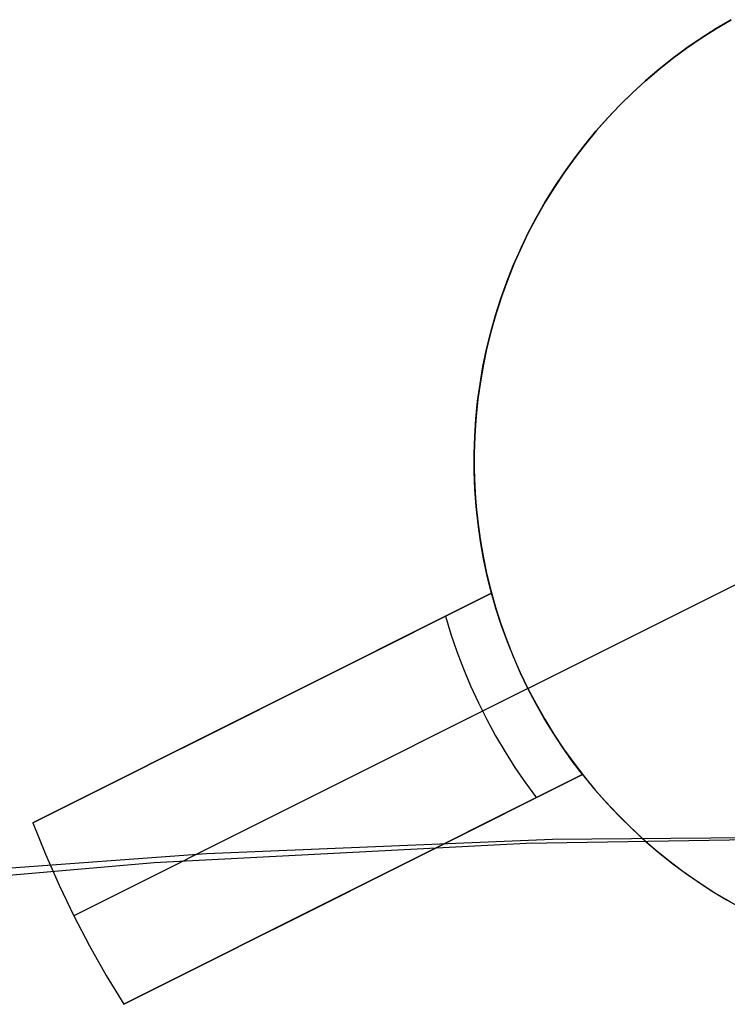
# Model space of a CAD drawing. Header units: millimetres. Extents: x 10802 to 11966, y -167 to 850.
# Tile 136 of 182: x 11378.24 to 11381.72, y 535.17 to 540.02. Entities that reach past the tile are written whole.
import ezdxf

# ---------------------------------------------------------------- set-up
doc = ezdxf.new("R2010")
doc.units = ezdxf.units.MM
doc.layers.add('1', color=7, linetype='Continuous')
doc.layers.add('color', color=7, linetype='Continuous')

msp = doc.modelspace()

# ---------------------------------------------------------------- linework, layer by layer
at = {"layer": '1', "color": 250, "true_color": 0x111111}
for p, q in [((11380.8649, 535.9847, 61.1), (11379.1614, 535.9147, 61.1)), ((11380.7352, 535.9661, 61.1), (11382.5698, 535.9978, 61.1)), ((11382.5698, 535.9978, 61.1), (11380.8649, 535.9847, 61.1)), ((11378.9028, 535.8711, 61.1), (11380.7352, 535.9661, 61.1)), ((11379.1614, 535.9147, 61.1), (11377.4611, 535.7881, 61.1)), ((11377.0748, 535.7129, 61.1), (11378.9028, 535.8711, 61.1))]:
    msp.add_line(p, q, dxfattribs=at)
at = {"layer": 'color', "color": 254, "true_color": 0xcad1ee}
for p, q in [((11381.6691, 539.9784, 19.1621), (11381.7437, 540.0225, 19.1621)), ((11381.7437, 540.0225, 14.9121), (11381.6691, 539.9784, 14.9121)), ((11381.7442, 540.0228, 10.6621), (11381.6699, 539.9789, 10.6621)), ((11381.5961, 539.9317, 19.1621), (11381.6691, 539.9784, 19.1621)), ((11381.6691, 539.9784, 14.9121), (11381.5961, 539.9317, 14.9121)), ((11381.6699, 539.9789, 10.6621), (11381.5971, 539.9325, 10.6621)), ((11381.5247, 539.8826, 19.1621), (11381.5961, 539.9317, 19.1621)), ((11381.5961, 539.9317, 14.9121), (11381.5247, 539.8826, 14.9121)), ((11381.5971, 539.9325, 10.6621), (11381.526, 539.8835, 10.6621)), ((11381.4551, 539.831, 19.1621), (11381.5247, 539.8826, 19.1621)), ((11381.5247, 539.8826, 14.9121), (11381.4551, 539.831, 14.9121)), ((11381.526, 539.8835, 10.6621), (11381.4567, 539.8322, 10.6621)), ((11381.3873, 539.777, 19.1621), (11381.4551, 539.831, 19.1621)), ((11381.4551, 539.831, 14.9121), (11381.3873, 539.777, 14.9121)), ((11381.4567, 539.8322, 10.6621), (11381.3891, 539.7785, 10.6621)), ((11381.3214, 539.7207, 19.1621), (11381.3873, 539.777, 19.1621)), ((11381.3873, 539.777, 14.9121), (11381.3214, 539.7207, 14.9121)), ((11381.3891, 539.7785, 10.6621), (11381.3234, 539.7225, 10.6621)), ((11381.2575, 539.6621, 19.1621), (11381.3214, 539.7207, 19.1621)), ((11381.3214, 539.7207, 14.9121), (11381.2575, 539.6621, 14.9121)), ((11381.3234, 539.7225, 10.6621), (11381.2598, 539.6642, 10.6621)), ((11381.1957, 539.6013, 19.1621), (11381.2575, 539.6621, 19.1621)), ((11381.2575, 539.6621, 14.9121), (11381.1957, 539.6013, 14.9121)), ((11381.2598, 539.6642, 10.6621), (11381.1981, 539.6038, 10.6621)), ((11381.136, 539.5385, 19.1621), (11381.1957, 539.6013, 19.1621)), ((11381.1957, 539.6013, 14.9121), (11381.136, 539.5385, 14.9121)), ((11381.1981, 539.6038, 10.6621), (11381.1386, 539.5413, 10.6621)), ((11381.0785, 539.4736, 19.1621), (11381.136, 539.5385, 19.1621)), ((11381.136, 539.5385, 14.9121), (11381.0785, 539.4736, 14.9121)), ((11381.1386, 539.5413, 10.6621), (11381.0813, 539.4768, 10.6621)), ((11381.0234, 539.4068, 19.1621), (11381.0785, 539.4736, 19.1621)), ((11381.0785, 539.4736, 14.9121), (11381.0234, 539.4068, 14.9121)), ((11381.0813, 539.4768, 10.6621), (11381.0262, 539.4104, 10.6621)), ((11380.9705, 539.3381, 19.1621), (11381.0234, 539.4068, 19.1621)), ((11381.0234, 539.4068, 14.9121), (11380.9705, 539.3381, 14.9121)), ((11381.0262, 539.4104, 10.6621), (11380.9735, 539.342, 10.6621)), ((11380.9201, 539.2676, 19.1621), (11380.9705, 539.3381, 19.1621)), ((11380.9705, 539.3381, 14.9121), (11380.9201, 539.2676, 14.9121)), ((11380.9735, 539.342, 10.6621), (11380.9231, 539.2719, 10.6621)), ((11380.8722, 539.1954, 19.1621), (11380.9201, 539.2676, 19.1621)), ((11380.9201, 539.2676, 14.9121), (11380.8722, 539.1954, 14.9121)), ((11380.9231, 539.2719, 10.6621), (11380.8752, 539.2002, 10.6621)), ((11380.8268, 539.1216, 19.1621), (11380.8722, 539.1954, 19.1621)), ((11380.8722, 539.1954, 14.9121), (11380.8268, 539.1216, 14.9121)), ((11380.8752, 539.2002, 10.6621), (11380.8298, 539.1268, 10.6621)), ((11380.7839, 539.0462, 19.1621), (11380.8268, 539.1216, 19.1621)), ((11380.8268, 539.1216, 14.9121), (11380.7839, 539.0462, 14.9121)), ((11380.8298, 539.1268, 10.6621), (11380.787, 539.0518, 10.6621)), ((11380.7437, 538.9694, 19.1621), (11380.7839, 539.0462, 19.1621)), ((11380.7839, 539.0462, 14.9121), (11380.7437, 538.9694, 14.9121)), ((11380.787, 539.0518, 10.6621), (11380.7468, 538.9755, 10.6621)), ((11380.7062, 538.8913, 19.1621), (11380.7437, 538.9694, 19.1621)), ((11380.7437, 538.9694, 14.9121), (11380.7062, 538.8913, 14.9121)), ((11380.7468, 538.9755, 10.6621), (11380.7092, 538.8978, 10.6621)), ((11380.6715, 538.8119, 19.1621), (11380.7062, 538.8913, 19.1621)), ((11380.7062, 538.8913, 14.9121), (11380.6715, 538.8119, 14.9121)), ((11380.7092, 538.8978, 10.6621), (11380.6744, 538.8188, 10.6621)), ((11380.6395, 538.7314, 19.1621), (11380.6715, 538.8119, 19.1621)), ((11380.6715, 538.8119, 14.9121), (11380.6395, 538.7314, 14.9121)), ((11380.6744, 538.8188, 10.6621), (11380.6423, 538.7387, 10.6621)), ((11380.6103, 538.6498, 19.1621), (11380.6395, 538.7314, 19.1621)), ((11380.6395, 538.7314, 14.9121), (11380.6103, 538.6498, 14.9121)), ((11380.6423, 538.7387, 10.6621), (11380.6129, 538.6575, 10.6621)), ((11380.5839, 538.5672, 19.1621), (11380.6103, 538.6498, 19.1621)), ((11380.6103, 538.6498, 14.9121), (11380.5839, 538.5672, 14.9121)), ((11380.6129, 538.6575, 10.6621), (11380.5864, 538.5754, 10.6621)), ((11380.5605, 538.4838, 19.1621), (11380.5839, 538.5672, 19.1621)), ((11380.5839, 538.5672, 14.9121), (11380.5605, 538.4838, 14.9121)), ((11380.5864, 538.5754, 10.6621), (11380.5628, 538.4924, 10.6621)), ((11380.5399, 538.3996, 19.1621), (11380.5605, 538.4838, 19.1621)), ((11380.5605, 538.4838, 14.9121), (11380.5399, 538.3996, 14.9121)), ((11380.5628, 538.4924, 10.6621), (11380.542, 538.4087, 10.6621)), ((11380.542, 538.4087, 10.6621), (11380.5241, 538.3242, 10.6621)), ((11380.5223, 538.3147, 19.1621), (11380.5399, 538.3996, 19.1621)), ((11380.5399, 538.3996, 14.9121), (11380.5223, 538.3147, 14.9121)), ((11380.5076, 538.2293, 19.1621), (11380.5223, 538.3147, 19.1621)), ((11380.5223, 538.3147, 14.9121), (11380.5076, 538.2293, 14.9121)), ((11380.5241, 538.3242, 10.6621), (11380.5092, 538.2392, 10.6621)), ((11380.4959, 538.1434, 19.1621), (11380.5076, 538.2293, 19.1621)), ((11380.5076, 538.2293, 14.9121), (11380.4959, 538.1434, 14.9121)), ((11380.5092, 538.2392, 10.6621), (11380.4972, 538.1538, 10.6621)), ((11380.4872, 538.0572, 19.1621), (11380.4959, 538.1434, 19.1621)), ((11380.4959, 538.1434, 14.9121), (11380.4872, 538.0572, 14.9121)), ((11380.4972, 538.1538, 10.6621), (11380.4881, 538.0679, 10.6621)), ((11380.4881, 538.0679, 10.6621), (11380.482, 537.9818, 10.6621)), ((11380.4815, 537.9707, 19.1621), (11380.4872, 538.0572, 19.1621)), ((11380.4872, 538.0572, 14.9121), (11380.4815, 537.9707, 14.9121)), ((11380.4787, 537.8841, 19.1621), (11380.4815, 537.9707, 19.1621)), ((11380.4815, 537.9707, 14.9121), (11380.4787, 537.8841, 14.9121)), ((11380.482, 537.9818, 10.6621), (11380.4789, 537.8956, 10.6621)), ((11380.479, 537.7974, 19.1621), (11380.4787, 537.8841, 19.1621)), ((11380.4787, 537.8841, 14.9121), (11380.479, 537.7974, 14.9121)), ((11380.4789, 537.8956, 10.6621), (11380.4788, 537.8093, 10.6621)), ((11380.4788, 537.8093, 10.6621), (11380.4816, 537.723, 10.6621)), ((11380.4823, 537.7108, 19.1621), (11380.479, 537.7974, 19.1621)), ((11380.479, 537.7974, 14.9121), (11380.4823, 537.7108, 14.9121)), ((11380.4816, 537.723, 10.6621), (11380.4875, 537.6369, 10.6621)), ((11380.4886, 537.6244, 19.1621), (11380.4823, 537.7108, 19.1621)), ((11380.4823, 537.7108, 14.9121), (11380.4886, 537.6244, 14.9121)), ((11380.4875, 537.6369, 10.6621), (11380.4963, 537.5511, 10.6621)), ((11380.4978, 537.5382, 19.1621), (11380.4886, 537.6244, 19.1621)), ((11380.4886, 537.6244, 14.9121), (11380.4978, 537.5382, 14.9121)), ((11380.4963, 537.5511, 10.6621), (11380.508, 537.4656, 10.6621)), ((11380.5101, 537.4524, 19.1621), (11380.4978, 537.5382, 19.1621)), ((11380.4978, 537.5382, 14.9121), (11380.5101, 537.4524, 14.9121)), ((11380.508, 537.4656, 10.6621), (11380.5227, 537.3805, 10.6621)), ((11380.5253, 537.3671, 19.1621), (11380.5101, 537.4524, 19.1621)), ((11380.5101, 537.4524, 14.9121), (11380.5253, 537.3671, 14.9121)), ((11380.5227, 537.3805, 10.6621), (11380.5403, 537.296, 10.6621)), ((11380.5435, 537.2823, 19.1621), (11380.5253, 537.3671, 19.1621)), ((11380.5253, 537.3671, 14.9121), (11380.5435, 537.2823, 14.9121)), ((11380.5403, 537.296, 10.6621), (11380.5609, 537.2122, 10.6621)), ((11380.5646, 537.1983, 19.1621), (11380.5435, 537.2823, 19.1621)), ((11380.5435, 537.2823, 14.9121), (11380.5646, 537.1983, 14.9121)), ((11380.7435, 536.7286, 10.6621), (11381.861, 537.2887, 10.6621)), ((11380.5646, 537.1983, 19.1621), (11378.3068, 536.0667, 19.1621)), ((11378.3068, 536.0667, 17.6621), (11380.5646, 537.1983, 13.332)), ((11379.0413, 536.4348, 16.247), (11380.5646, 537.1983, 16.247)), ((11380.5609, 537.2122, 10.6621), (11380.5843, 537.1292, 10.6621)), ((11380.5878, 537.1176, 13.332), (11380.5646, 537.1983, 13.332)), ((11380.5646, 537.1983, 13.332), (11380.5646, 537.1983, 19.1621)), ((11380.5843, 537.1292, 10.6621), (11380.6105, 537.0469, 10.6621)), ((11380.6137, 537.0378, 13.332), (11380.5878, 537.1176, 13.332)), ((11380.3369, 537.0841, 13.7651), (11380.3638, 536.9968, 13.7651)), ((11380.6105, 537.0469, 10.6621), (11380.6396, 536.9657, 10.6621)), ((11380.6422, 536.9589, 13.332), (11380.6137, 537.0378, 13.332)), ((11380.3638, 536.9968, 13.7651), (11380.3935, 536.9103, 13.7651)), ((11380.6396, 536.9657, 10.6621), (11380.6715, 536.8855, 10.6621)), ((11380.6734, 536.881, 13.332), (11380.6422, 536.9589, 13.332)), ((11380.3935, 536.9103, 13.7651), (11380.4261, 536.8249, 13.7651)), ((11380.6715, 536.8855, 10.6621), (11380.7061, 536.8064, 10.6621)), ((11380.7071, 536.8042, 13.332), (11380.6734, 536.881, 13.332)), ((11380.4261, 536.8249, 13.7651), (11380.4616, 536.7407, 13.7651)), ((11380.7061, 536.8064, 10.6621), (11380.7435, 536.7286, 10.6621)), ((11380.7435, 536.7286, 13.332), (11380.7071, 536.8042, 13.332)), ((11380.7435, 536.7286, 13.332), (11378.5084, 535.6085, 17.6621)), ((11380.4616, 536.7407, 13.7651), (11380.4998, 536.6576, 13.7651)), ((11380.7435, 536.7286, 10.6621), (11380.7435, 536.7286, 13.332)), ((11380.7435, 536.7286, 10.6621), (11380.7835, 536.6521, 10.6621)), ((11380.7823, 536.6543, 13.332), (11380.7435, 536.7286, 13.332)), ((11379.4357, 536.6325, 19.1621), (11379.4357, 536.6325, 15.4887)), ((11380.4998, 536.6576, 13.7651), (11380.5407, 536.5759, 13.7651)), ((11380.8236, 536.5812, 13.332), (11380.7823, 536.6543, 13.332)), ((11380.7835, 536.6521, 10.6621), (11380.8261, 536.5771, 10.6621)), ((11380.5407, 536.5759, 13.7651), (11380.5844, 536.4956, 13.7651)), ((11380.8674, 536.5097, 13.332), (11380.8236, 536.5812, 13.332)), ((11380.8261, 536.5771, 10.6621), (11380.8712, 536.5036, 10.6621)), ((11380.5844, 536.4956, 13.7651), (11380.6307, 536.4168, 13.7651)), ((11380.9135, 536.4396, 13.332), (11380.8674, 536.5097, 13.332)), ((11380.8712, 536.5036, 10.6621), (11380.9189, 536.4316, 10.6621)), ((11380.6307, 536.4168, 13.7651), (11380.6796, 536.3395, 13.7651)), ((11380.9619, 536.3711, 13.332), (11380.9135, 536.4396, 13.332)), ((11380.9189, 536.4316, 10.6621), (11380.9691, 536.3614, 10.6621)), ((11381.0126, 536.3042, 13.332), (11380.9619, 536.3711, 13.332)), ((11380.6796, 536.3395, 13.7651), (11380.731, 536.264, 13.7651)), ((11380.9691, 536.3614, 10.6621), (11381.0216, 536.2929, 10.6621)), ((11378.7549, 535.1727, 19.1621), (11381.0126, 536.3042, 19.1621)), ((11381.0126, 536.3042, 13.332), (11378.7549, 535.1727, 17.6621)), ((11379.4893, 535.5408, 16.247), (11381.0126, 536.3042, 16.247)), ((11381.0126, 536.3042, 19.1621), (11381.0668, 536.2376, 19.1621)), ((11381.0126, 536.3042, 19.1621), (11381.0126, 536.3042, 13.332)), ((11381.0126, 536.3042, 14.9121), (11381.0668, 536.2376, 14.9121)), ((11381.0216, 536.2929, 10.6621), (11381.0765, 536.2263, 10.6621)), ((11380.731, 536.264, 13.7651), (11380.7849, 536.1901, 13.7651)), ((11381.0668, 536.2376, 19.1621), (11381.1233, 536.1729, 19.1621)), ((11381.0668, 536.2376, 14.9121), (11381.1233, 536.1729, 14.9121)), ((11381.0765, 536.2263, 10.6621), (11381.1336, 536.1616, 10.6621)), ((11381.1233, 536.1729, 19.1621), (11381.182, 536.1102, 19.1621)), ((11381.1233, 536.1729, 14.9121), (11381.182, 536.1102, 14.9121)), ((11381.1336, 536.1616, 10.6621), (11381.1929, 536.0989, 10.6621)), ((11381.182, 536.1102, 19.1621), (11381.2427, 536.0495, 19.1621)), ((11381.182, 536.1102, 14.9121), (11381.2427, 536.0495, 14.9121)), ((11381.1929, 536.0989, 10.6621), (11381.2544, 536.0384, 10.6621)), ((11378.3068, 536.0667, 19.1621), (11378.3689, 535.9118, 19.1621)), ((11378.3068, 536.0667, 19.1621), (11378.3068, 536.0667, 17.6621)), ((11378.3068, 536.0667, 17.6621), (11378.3689, 535.9118, 17.6621)), ((11378.3068, 536.0667, 18.4121), (11378.3689, 535.9118, 18.4121)), ((11381.2427, 536.0495, 19.1621), (11381.3056, 535.991, 19.1621)), ((11381.2427, 536.0495, 14.9121), (11381.3056, 535.991, 14.9121)), ((11381.2544, 536.0384, 10.6621), (11381.3179, 535.9799, 10.6621)), ((11381.3056, 535.991, 19.1621), (11381.3704, 535.9346, 19.1621)), ((11381.3056, 535.991, 14.9121), (11381.3704, 535.9346, 14.9121)), ((11381.3179, 535.9799, 10.6621), (11381.3834, 535.9237, 10.6621)), ((11381.3704, 535.9346, 19.1621), (11381.4371, 535.8805, 19.1621)), ((11381.3704, 535.9346, 14.9121), (11381.4371, 535.8805, 14.9121)), ((11378.3689, 535.9118, 19.1621), (11378.4361, 535.759, 19.1621)), ((11378.3689, 535.9118, 17.6621), (11378.4361, 535.759, 17.6621)), ((11378.3689, 535.9118, 18.4121), (11378.4361, 535.759, 18.4121)), ((11381.3834, 535.9237, 10.6621), (11381.4508, 535.8698, 10.6621)), ((11381.4371, 535.8805, 19.1621), (11381.5056, 535.8287, 19.1621)), ((11381.4371, 535.8805, 14.9121), (11381.5056, 535.8287, 14.9121)), ((11381.4508, 535.8698, 10.6621), (11381.52, 535.8183, 10.6621)), ((11381.5056, 535.8287, 19.1621), (11381.5758, 535.7793, 19.1621)), ((11381.5056, 535.8287, 14.9121), (11381.5758, 535.7793, 14.9121)), ((11381.52, 535.8183, 10.6621), (11381.591, 535.7691, 10.6621)), ((11378.4361, 535.759, 19.1621), (11378.5084, 535.6085, 19.1621)), ((11378.4361, 535.759, 17.6621), (11378.5084, 535.6085, 17.6621)), ((11378.4361, 535.759, 18.4121), (11378.5084, 535.6085, 18.4121)), ((11379.8837, 535.7385, 15.4887), (11379.8837, 535.7385, 19.1621)), ((11381.5758, 535.7793, 19.1621), (11381.6478, 535.7323, 19.1621)), ((11381.5758, 535.7793, 14.9121), (11381.6478, 535.7323, 14.9121)), ((11381.591, 535.7691, 10.6621), (11381.6636, 535.7225, 10.6621)), ((11381.6478, 535.7323, 19.1621), (11381.7212, 535.6879, 19.1621)), ((11381.6478, 535.7323, 14.9121), (11381.7212, 535.6879, 14.9121)), ((11381.6636, 535.7225, 10.6621), (11381.7377, 535.6784, 10.6621)), ((11381.7212, 535.6879, 19.1621), (11381.7962, 535.646, 19.1621)), ((11381.7212, 535.6879, 14.9121), (11381.7962, 535.646, 14.9121)), ((11378.5084, 535.6085, 19.1621), (11378.5857, 535.4605, 19.1621)), ((11378.5084, 535.6085, 17.6621), (11378.5857, 535.4605, 17.6621)), ((11378.5084, 535.6085, 18.4121), (11378.5857, 535.4605, 18.4121)), ((11378.5084, 535.6085, 17.6621), (11378.5084, 535.6085, 19.1621)), ((11378.5857, 535.4605, 19.1621), (11378.6679, 535.3152, 19.1621)), ((11378.5857, 535.4605, 17.6621), (11378.6679, 535.3152, 17.6621)), ((11378.5857, 535.4605, 18.4121), (11378.6679, 535.3152, 18.4121)), ((11378.6679, 535.3152, 19.1621), (11378.7549, 535.1727, 19.1621)), ((11378.6679, 535.3152, 17.6621), (11378.7549, 535.1727, 17.6621)), ((11378.6679, 535.3152, 18.4121), (11378.7549, 535.1727, 18.4121)), ((11378.7549, 535.1727, 17.6621), (11378.7549, 535.1727, 19.1621))]:
    msp.add_line(p, q, dxfattribs=at)

doc.saveas('drawing.dxf')
